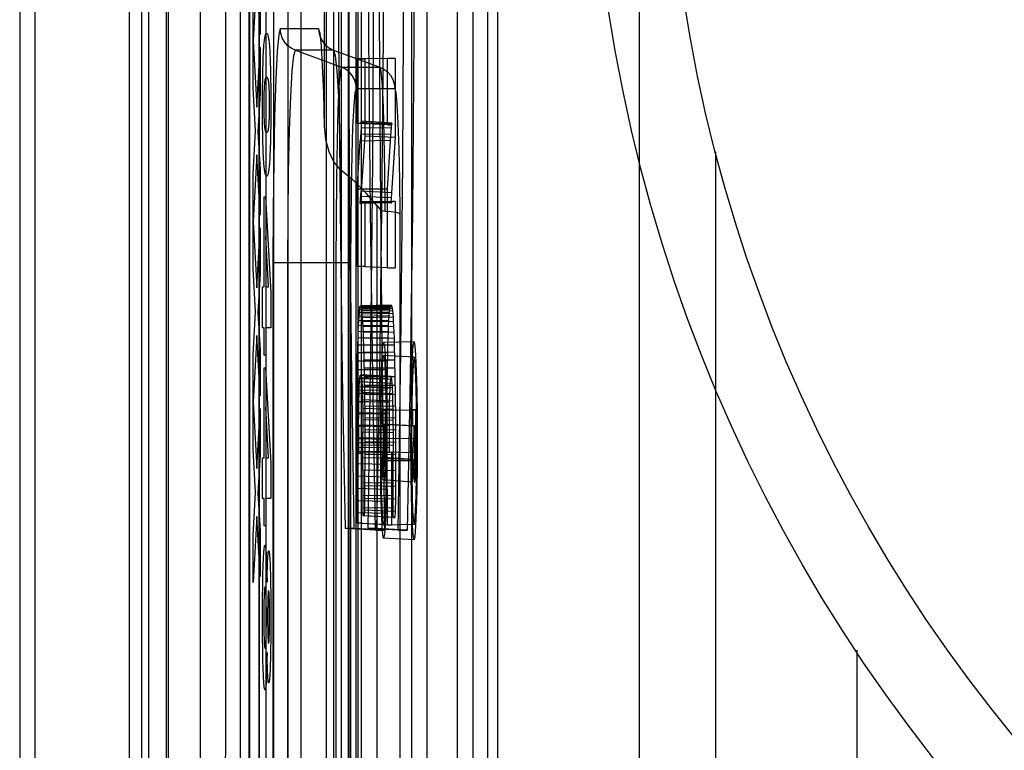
# Model space of a CAD drawing. Header units: millimetres. Extents: x 0 to 770, y -15 to 420.
# Tile 96 of 116: x 493.353 to 494.431, y 263.108 to 263.908. Entities that reach past the tile are written whole.
import ezdxf

# ---------------------------------------------------------------- set-up
doc = ezdxf.new("R2010")
doc.units = ezdxf.units.MM
doc.header["$LTSCALE"] = 32.67
doc.layers.get('0').update_dxf_attribs({"linetype": 'CONTINUOUS'})
doc.layers.add('ROUND', color=7, linetype='CONTINUOUS')

msp = doc.modelspace()

# ---------------------------------------------------------------- linework, layer by layer
at = {"color": 9, "linetype": 'CONTINUOUS'}
for p, q in [((493.352701, 267.738734), (493.352701, 260.626128)), ((493.369368, 267.738734), (493.369368, 260.626128)), ((493.48644, 260.626128), (493.48644, 267.738734)), ((493.515677, 260.640764), (493.515677, 267.724097)), ((493.68829, 267.724097), (493.68829, 260.640764)), ((493.723059, 267.724097), (493.723059, 260.640764)), ((493.727065, 260.640764), (493.727065, 267.724097)), ((493.832069, 260.641785), (493.832069, 267.723077)), ((493.848735, 267.723077), (493.848735, 260.641785)), ((493.604522, 261.648227), (493.604522, 266.716634)), ((493.646168, 266.71835), (493.646168, 261.646512)), ((493.604052, 261.802053), (493.604052, 266.562808)), ((493.493621, 266.561819), (493.493621, 261.803043)), ((493.594281, 261.803043), (493.594281, 266.561819)), ((493.61446, 266.257545), (493.61446, 262.107316)), ((493.630897, 262.107316), (493.630897, 266.257545)), ((493.70451, 266.257545), (493.70451, 262.107316)), ((493.720947, 262.107316), (493.720947, 266.257545)), ((493.712496, 265.926748), (493.712496, 262.438114)), ((494.031163, 262.641603), (494.031163, 265.904432)), ((493.696471, 262.66582), (493.696471, 265.699042)), ((493.712908, 265.699042), (493.712908, 262.66582)), ((493.781937, 262.66582), (493.781937, 265.699042)), ((493.798374, 265.699042), (493.798374, 262.66582)), ((493.55029, 264.182431), (493.550693, 260.640764)), ((493.679968, 263.898433), (493.638046, 263.898433)), ((493.696405, 263.874942), (493.654483, 263.874942)), ((493.654483, 263.874942), (493.704903, 263.856592)), ((493.696405, 263.874942), (493.746825, 263.856592)), ((493.704903, 263.856592), (493.746825, 263.856592)), ((493.72134, 263.833101), (493.763262, 263.833101)), ((494.114455, 263.763845), (494.114455, 262.641603)), ((493.744026, 261.630914), (493.744026, 263.70461)), ((493.769014, 263.69537), (493.769014, 261.629177)), ((493.629999, 263.64227), (493.715346, 263.64227)), ((493.629999, 263.64227), (493.629999, 261.804901)), ((493.646436, 261.804901), (493.646436, 263.64227)), ((493.698909, 263.64227), (493.698909, 261.573885)), ((493.715346, 261.573885), (493.715346, 263.64227)), ((493.784502, 263.555324), (493.751174, 263.554762)), ((493.784502, 263.538657), (493.751175, 263.540424)), ((493.78424, 263.426552), (493.750947, 263.427429)), ((493.751399, 263.435023), (493.786304, 263.434419)), ((493.784502, 263.355324), (493.751174, 263.354762)), ((493.784502, 263.338657), (493.751171, 263.340424))]:
    msp.add_line(p, q, dxfattribs=at)
at = {"color": 6, "linetype": 'CONTINUOUS'}
for p, q in [((493.4731, 260.640764), (493.4731, 267.724097)), ((493.513135, 267.724097), (493.513135, 260.640764)), ((493.864971, 266.247954), (493.864971, 262.116908)), ((493.876171, 262.438114), (493.876171, 265.926748)), ((493.686505, 263.791536), (493.686505, 264.576337)), ((493.755286, 263.866002), (493.721994, 263.86544)), ((493.721994, 263.86544), (493.7305, 263.86544)), ((493.721994, 263.794852), (493.721994, 263.86544)), ((493.763865, 263.866002), (493.7305, 263.86544)), ((493.7305, 263.86544), (493.7305, 263.780885)), ((493.763865, 263.866002), (493.755286, 263.866002)), ((493.755286, 263.793085), (493.755286, 263.866002)), ((493.763865, 263.866002), (493.763865, 263.779552)), ((493.725502, 263.794852), (493.721994, 263.794852)), ((493.755286, 263.793085), (493.721994, 263.794852)), ((493.725935, 263.794999), (493.725501, 263.794852)), ((493.758829, 263.793085), (493.725502, 263.794852)), ((493.726367, 263.795655), (493.725935, 263.794999)), ((493.759264, 263.793232), (493.725935, 263.794999)), ((493.726367, 263.795655), (493.727044, 263.797394)), ((493.759697, 263.79389), (493.726367, 263.795655)), ((493.727044, 263.797394), (493.726412, 263.789453)), ((493.76013, 263.795001), (493.727044, 263.797394)), ((493.755286, 263.793085), (493.758829, 263.793085)), ((493.759264, 263.79336), (493.75883, 263.793121)), ((493.759697, 263.793725), (493.759264, 263.79336)), ((493.76013, 263.795001), (493.759697, 263.793725)), ((493.759726, 263.789928), (493.76013, 263.795001)), ((493.726412, 263.789453), (493.725414, 263.7755)), ((493.759224, 263.783117), (493.72591, 263.782654)), ((493.759726, 263.789928), (493.726412, 263.789453)), ((493.758726, 263.775951), (493.759726, 263.789928)), ((493.721994, 263.722748), (493.725414, 263.7755)), ((493.758726, 263.775951), (493.725414, 263.7755)), ((493.7305, 263.780885), (493.726591, 263.720579)), ((493.763865, 263.779552), (493.7305, 263.780885)), ((493.755286, 263.722875), (493.758726, 263.775951)), ((493.763865, 263.779552), (493.759935, 263.718922)), ((493.755286, 263.722875), (493.721994, 263.722748)), ((493.721994, 263.638193), (493.721994, 263.722748)), ((493.725632, 263.707044), (493.726591, 263.720579)), ((493.759935, 263.718922), (493.726591, 263.720579)), ((493.755286, 263.636426), (493.755286, 263.722875)), ((493.759935, 263.718922), (493.759154, 263.707873)), ((493.759141, 263.707694), (493.725632, 263.707044)), ((493.725632, 263.707044), (493.726546, 263.707488)), ((493.759539, 263.713227), (493.726196, 263.714894)), ((493.726546, 263.707488), (493.727276, 263.708596)), ((493.759872, 263.708049), (493.726546, 263.707488)), ((493.760603, 263.709157), (493.727276, 263.708596)), ((493.727276, 263.708596), (493.727821, 263.708781)), ((493.763865, 263.709342), (493.727821, 263.708781)), ((493.727821, 263.708781), (493.7305, 263.708781)), ((493.7305, 263.708781), (493.7305, 263.638193)), ((493.759154, 263.707873), (493.759872, 263.70796)), ((493.759872, 263.70796), (493.760603, 263.709204)), ((493.760603, 263.709204), (493.761149, 263.709296)), ((493.763865, 263.709342), (493.761149, 263.709342)), ((493.763865, 263.709342), (493.763865, 263.636426)), ((493.7305, 263.638193), (493.721994, 263.638193)), ((493.755286, 263.636426), (493.721994, 263.638193)), ((493.7305, 263.638193), (493.763865, 263.636426)), ((493.755286, 263.636426), (493.763865, 263.636426)), ((493.724217, 263.587224), (493.72391, 263.583369)), ((493.724533, 263.590316), (493.724217, 263.587224)), ((493.757532, 263.58772), (493.724217, 263.587224)), ((493.724854, 263.592761), (493.724533, 263.590316)), ((493.757851, 263.590837), (493.724533, 263.590316)), ((493.724854, 263.592761), (493.725179, 263.594371)), ((493.758175, 263.593301), (493.724854, 263.592761)), ((493.758504, 263.59493), (493.725179, 263.594371)), ((493.725179, 263.594371), (493.725594, 263.594572)), ((493.759755, 263.595175), (493.725594, 263.594572)), ((493.725594, 263.594572), (493.72601, 263.594966)), ((493.759338, 263.595528), (493.72601, 263.594966)), ((493.72601, 263.594966), (493.726425, 263.594615)), ((493.726425, 263.594615), (493.726838, 263.59333)), ((493.76017, 263.593882), (493.726838, 263.59333)), ((493.727164, 263.591596), (493.726838, 263.59333)), ((493.760499, 263.592135), (493.727164, 263.591596)), ((493.727485, 263.589105), (493.727164, 263.591596)), ((493.760822, 263.589623), (493.727485, 263.589105)), ((493.727799, 263.58591), (493.727485, 263.589105)), ((493.757223, 263.583828), (493.757532, 263.58772)), ((493.757532, 263.58772), (493.757851, 263.590837)), ((493.757851, 263.590837), (493.758175, 263.593301)), ((493.758175, 263.593301), (493.758526, 263.595039)), ((493.758526, 263.595039), (493.758921, 263.595181)), ((493.758921, 263.595181), (493.759338, 263.595341)), ((493.759338, 263.595341), (493.759729, 263.595303)), ((493.759729, 263.595303), (493.76017, 263.593882)), ((493.76017, 263.593882), (493.760499, 263.592135)), ((493.760499, 263.592135), (493.760822, 263.589623)), ((493.760822, 263.589623), (493.76114, 263.586403)), ((493.723616, 263.578594), (493.723336, 263.573035)), ((493.72391, 263.583369), (493.723616, 263.578594)), ((493.756926, 263.579005), (493.723616, 263.578594)), ((493.757223, 263.583828), (493.72391, 263.583369)), ((493.76114, 263.586403), (493.727799, 263.58591)), ((493.728106, 263.58198), (493.727799, 263.58591)), ((493.761449, 263.58244), (493.728106, 263.58198)), ((493.728402, 263.577319), (493.728106, 263.58198)), ((493.761747, 263.57774), (493.728402, 263.577319)), ((493.728686, 263.571944), (493.728402, 263.577319)), ((493.756643, 263.573389), (493.756926, 263.579005)), ((493.756926, 263.579005), (493.757223, 263.583828)), ((493.76114, 263.586403), (493.761449, 263.58244)), ((493.761449, 263.58244), (493.761747, 263.57774)), ((493.761747, 263.57774), (493.762033, 263.572318)), ((493.723075, 263.566636), (493.722833, 263.559495)), ((493.723336, 263.573035), (493.723075, 263.566636)), ((493.756379, 263.566923), (493.723075, 263.566636)), ((493.756643, 263.573389), (493.723336, 263.573035)), ((493.762033, 263.572318), (493.728686, 263.571944)), ((493.728955, 263.565878), (493.728686, 263.571944)), ((493.762305, 263.566199), (493.728955, 263.565878)), ((493.729209, 263.559154), (493.728955, 263.565878)), ((493.756135, 263.559713), (493.756379, 263.566923)), ((493.756379, 263.566923), (493.756643, 263.573389)), ((493.762033, 263.572318), (493.762305, 263.566199)), ((493.762305, 263.566199), (493.762561, 263.559416)), ((493.722833, 263.559495), (493.722611, 263.551742)), ((493.756135, 263.559713), (493.722833, 263.559495)), ((493.762561, 263.559416), (493.729209, 263.559154)), ((493.729445, 263.551813), (493.729209, 263.559154)), ((493.755911, 263.551877), (493.756135, 263.559713)), ((493.762561, 263.559416), (493.7628, 263.552011)), ((493.722611, 263.551742), (493.722244, 263.534321)), ((493.755911, 263.551877), (493.722611, 263.551742)), ((493.7628, 263.552011), (493.729445, 263.551813)), ((493.729862, 263.535512), (493.729445, 263.551813)), ((493.763019, 263.544034), (493.729663, 263.543902)), ((493.755714, 263.543324), (493.755911, 263.551877)), ((493.7628, 263.552011), (493.76322, 263.535568)), ((493.722244, 263.534321), (493.721974, 263.515149)), ((493.75554, 263.534281), (493.722244, 263.534321)), ((493.755714, 263.543324), (493.722416, 263.543277)), ((493.76322, 263.535568), (493.729862, 263.535512)), ((493.730194, 263.517338), (493.729862, 263.535512)), ((493.755392, 263.524776), (493.755714, 263.543324)), ((493.76322, 263.535568), (493.763555, 263.517245)), ((493.755392, 263.524776), (493.722098, 263.524903)), ((493.763396, 263.526574), (493.730037, 263.526592)), ((493.755141, 263.502286), (493.755392, 263.524776)), ((493.721974, 263.515149), (493.72175, 263.489756)), ((493.755268, 263.514941), (493.721974, 263.515149)), ((493.724475, 263.506042), (493.724766, 263.511655)), ((493.724766, 263.511655), (493.725166, 263.516148)), ((493.75811, 263.509994), (493.724766, 263.511655)), ((493.725166, 263.516148), (493.725581, 263.518618)), ((493.758503, 263.514417), (493.725166, 263.516148)), ((493.726019, 263.519283), (493.725581, 263.518618)), ((493.758913, 263.516856), (493.725581, 263.518618)), ((493.759347, 263.517514), (493.726019, 263.519283)), ((493.726457, 263.518486), (493.726019, 263.519283)), ((493.75978, 263.516725), (493.726457, 263.518486)), ((493.726457, 263.518486), (493.726872, 263.51598)), ((493.76019, 263.514248), (493.726872, 263.51598)), ((493.726872, 263.51598), (493.727272, 263.511689)), ((493.760586, 263.510013), (493.727272, 263.511689)), ((493.727272, 263.511689), (493.727573, 263.50667)), ((493.763555, 263.517245), (493.730194, 263.517338)), ((493.730436, 263.49778), (493.730194, 263.517338)), ((493.758503, 263.514417), (493.75811, 263.509994)), ((493.758939, 263.517097), (493.758503, 263.514417)), ((493.759347, 263.51735), (493.758939, 263.517097)), ((493.75978, 263.516725), (493.759347, 263.51735)), ((493.76019, 263.514248), (493.75978, 263.516725)), ((493.760586, 263.510013), (493.76019, 263.514248)), ((493.763555, 263.517245), (493.763799, 263.497529)), ((493.755141, 263.502286), (493.721849, 263.502574)), ((493.724219, 263.498905), (493.724475, 263.506042)), ((493.757825, 263.504496), (493.724475, 263.506042)), ((493.760881, 263.505083), (493.727573, 263.50667)), ((493.727573, 263.50667), (493.727842, 263.50006)), ((493.763688, 263.507528), (493.730326, 263.507704)), ((493.754977, 263.476263), (493.755141, 263.502286)), ((493.757825, 263.504496), (493.757575, 263.497511)), ((493.75811, 263.509994), (493.757825, 263.504496)), ((493.760881, 263.505083), (493.760586, 263.510013)), ((493.761144, 263.498605), (493.760881, 263.505083)), ((493.723845, 263.477804), (493.724018, 263.490148)), ((493.724018, 263.490148), (493.724219, 263.498905)), ((493.757378, 263.488957), (493.724018, 263.490148)), ((493.757575, 263.497511), (493.724219, 263.498905)), ((493.761144, 263.498605), (493.727842, 263.50006)), ((493.727842, 263.50006), (493.728066, 263.491917)), ((493.761364, 263.490627), (493.728066, 263.491917)), ((493.728066, 263.491917), (493.728239, 263.482638)), ((493.763799, 263.497529), (493.730436, 263.49778)), ((493.730549, 263.485074), (493.730436, 263.49778)), ((493.757575, 263.497511), (493.757378, 263.488957)), ((493.761364, 263.490627), (493.761144, 263.498605)), ((493.761534, 263.481521), (493.761364, 263.490627)), ((493.763799, 263.497529), (493.763999, 263.471757)), ((493.72175, 263.489756), (493.721648, 263.46303)), ((493.755042, 263.489382), (493.72175, 263.489756)), ((493.761534, 263.481521), (493.728239, 263.482638)), ((493.728239, 263.482638), (493.728395, 263.470105)), ((493.763913, 263.48475), (493.730549, 263.485074)), ((493.730549, 263.485074), (493.730727, 263.445908)), ((493.749368, 263.480487), (493.78266, 263.481048)), ((493.749368, 263.480487), (493.75294, 263.480487)), ((493.749368, 263.465424), (493.749368, 263.480487)), ((493.75294, 263.480487), (493.786304, 263.481048)), ((493.75294, 263.480487), (493.75294, 263.435023)), ((493.757378, 263.488957), (493.757208, 263.476823)), ((493.761688, 263.469166), (493.761534, 263.481521)), ((493.786304, 263.481048), (493.78266, 263.481048)), ((493.78266, 263.481048), (493.78266, 263.463657)), ((493.786304, 263.434419), (493.786304, 263.481048)), ((493.754977, 263.476263), (493.721686, 263.476724)), ((493.723741, 263.464179), (493.723845, 263.477804)), ((493.757208, 263.476823), (493.723845, 263.477804)), ((493.761688, 263.469166), (493.728395, 263.470105)), ((493.728395, 263.470105), (493.728486, 263.456402)), ((493.763999, 263.471757), (493.730635, 263.472157)), ((493.754938, 263.434861), (493.754977, 263.476263)), ((493.757208, 263.476823), (493.757105, 263.463395)), ((493.761778, 263.455644), (493.761688, 263.469166)), ((493.763999, 263.471757), (493.764094, 263.445368)), ((493.75494, 263.462493), (493.721648, 263.46303)), ((493.721651, 263.435527), (493.721649, 263.46303)), ((493.723741, 263.464179), (493.723714, 263.444933)), ((493.757105, 263.463395), (493.723741, 263.464179)), ((493.764058, 263.458607), (493.730693, 263.459082)), ((493.750948, 263.465424), (493.749368, 263.465424)), ((493.78266, 263.463657), (493.749368, 263.465424)), ((493.750948, 263.465424), (493.784763, 263.463657)), ((493.750948, 263.449708), (493.750948, 263.465424)), ((493.751399, 263.465424), (493.75246, 263.465424)), ((493.751399, 263.435023), (493.751399, 263.465424)), ((493.75246, 263.465424), (493.785751, 263.463657)), ((493.75246, 263.465424), (493.75246, 263.435021)), ((493.757105, 263.463395), (493.757091, 263.440077)), ((493.78266, 263.463657), (493.78424, 263.463657)), ((493.78424, 263.463657), (493.78424, 263.449835)), ((493.785751, 263.463657), (493.784763, 263.463657)), ((493.784763, 263.463657), (493.784763, 263.434419)), ((493.785751, 263.434419), (493.785751, 263.463657)), ((493.754928, 263.448676), (493.721636, 263.449281)), ((493.757074, 263.449609), (493.723709, 263.450237)), ((493.728468, 263.414735), (493.728486, 263.456402)), ((493.761778, 263.455644), (493.728486, 263.456402)), ((493.750948, 263.449708), (493.749368, 263.425331)), ((493.750948, 263.449708), (493.78424, 263.449835)), ((493.76176, 263.414243), (493.761778, 263.455644)), ((493.78266, 263.425457), (493.78424, 263.449835)), ((493.757079, 263.444418), (493.723714, 263.444933)), ((493.723714, 263.444933), (493.72378, 263.433653)), ((493.757099, 263.439265), (493.723735, 263.439661)), ((493.761803, 263.441846), (493.728511, 263.442467)), ((493.730727, 263.445908), (493.730725, 263.414837)), ((493.764091, 263.445368), (493.730727, 263.445908)), ((493.757091, 263.440077), (493.757137, 263.434214)), ((493.764094, 263.445368), (493.764094, 263.414992)), ((493.721828, 263.394698), (493.72165, 263.435527)), ((493.754942, 263.434861), (493.721651, 263.435527)), ((493.759737, 263.434214), (493.72378, 263.433653)), ((493.72378, 263.433653), (493.726373, 263.433653)), ((493.726373, 263.433653), (493.726373, 263.35666)), ((493.761791, 263.428029), (493.728499, 263.428574)), ((493.764104, 263.431553), (493.73074, 263.432154)), ((493.749368, 263.404636), (493.750937, 263.428833)), ((493.749368, 263.425331), (493.78266, 263.425457)), ((493.749368, 263.404636), (493.749368, 263.425331)), ((493.78424, 263.426552), (493.750937, 263.428833)), ((493.750937, 263.428833), (493.750947, 263.427429)), ((493.755036, 263.407395), (493.754938, 263.434861)), ((493.759737, 263.434214), (493.757137, 263.434214)), ((493.759737, 263.434214), (493.759737, 263.354893)), ((493.78424, 263.426552), (493.78266, 263.402174)), ((493.78266, 263.425457), (493.78266, 263.402174)), ((493.754976, 263.421084), (493.721685, 263.421813)), ((493.728468, 263.414735), (493.728291, 263.373514)), ((493.76176, 263.414243), (493.728468, 263.414735)), ((493.730543, 263.370925), (493.730725, 263.414837)), ((493.76409, 263.414168), (493.730725, 263.414837)), ((493.764094, 263.414992), (493.763981, 263.383157)), ((493.755036, 263.407395), (493.721744, 263.40819)), ((493.749368, 263.404636), (493.78266, 263.402174)), ((493.75523, 263.380459), (493.755036, 263.407395)), ((493.761583, 263.373169), (493.76176, 263.414243)), ((493.75512, 263.393836), (493.721828, 263.394698)), ((493.721828, 263.394698), (493.722207, 263.35666)), ((493.761709, 263.400517), (493.728417, 263.40096)), ((493.764042, 263.396841), (493.730678, 263.397577)), ((493.761641, 263.386865), (493.728349, 263.387298)), ((493.763981, 263.383157), (493.730617, 263.383947)), ((493.763981, 263.383157), (493.763904, 263.369559)), ((493.75523, 263.380459), (493.721937, 263.381379)), ((493.728291, 263.373514), (493.728204, 263.364833)), ((493.761583, 263.373169), (493.728291, 263.373514)), ((493.75551, 263.354893), (493.75523, 263.380459)), ((493.761482, 263.363066), (493.761583, 263.373169)), ((493.755357, 263.367247), (493.722064, 263.368235)), ((493.730183, 263.364833), (493.728204, 263.364833)), ((493.761482, 263.363066), (493.728204, 263.364833)), ((493.730183, 263.364833), (493.730543, 263.370925)), ((493.76352, 263.363066), (493.730183, 263.364833)), ((493.763904, 263.369559), (493.730543, 263.370925)), ((493.761482, 263.363066), (493.76352, 263.363066)), ((493.763904, 263.369559), (493.76352, 263.363066)), ((493.718882, 263.350865), (493.709094, 263.350865)), ((493.742403, 263.349097), (493.709109, 263.350864)), ((493.752272, 263.349097), (493.718882, 263.350865)), ((493.726373, 263.35666), (493.722207, 263.35666)), ((493.75551, 263.354893), (493.722207, 263.35666)), ((493.726373, 263.35666), (493.759737, 263.354893)), ((493.767085, 263.349097), (493.733813, 263.350865)), ((493.743608, 263.350865), (493.73382, 263.350865)), ((493.776955, 263.349097), (493.743608, 263.350865)), ((493.751174, 263.354776), (493.750873, 263.355274)), ((493.75551, 263.354893), (493.759737, 263.354893)), ((493.742403, 263.349097), (493.752272, 263.349097)), ((493.767085, 263.349097), (493.776955, 263.349097))]:
    msp.add_line(p, q, dxfattribs=at)
at = {"color": 7, "linetype": 'CONTINUOUS', "true_color": 0x2a4972}
for p, q in [((493.612278, 263.958243), (493.60824, 263.88567)), ((493.616093, 263.892193), (493.612278, 263.958243)), ((493.60824, 263.88567), (493.60824, 263.937368)), ((493.616093, 263.94188), (493.616093, 263.892193)), ((493.60824, 263.885235), (493.612338, 263.812608)), ((493.60824, 263.833755), (493.60824, 263.885235)), ((493.612338, 263.812608), (493.616093, 263.87844)), ((493.616093, 263.87844), (493.616093, 263.828264)), ((493.619269, 263.864767), (493.619439, 263.869174)), ((493.619439, 263.869174), (493.619557, 263.871855)), ((493.626736, 263.86976), (493.626916, 263.865486)), ((493.618969, 263.854626), (493.619111, 263.859912)), ((493.619111, 263.859912), (493.619269, 263.864767)), ((493.626916, 263.865486), (493.627083, 263.860642)), ((493.627083, 263.860642), (493.627233, 263.855272)), ((493.618741, 263.842812), (493.618844, 263.848924)), ((493.618844, 263.848924), (493.618969, 263.854626)), ((493.627233, 263.855272), (493.627363, 263.849419)), ((493.627363, 263.849419), (493.627463, 263.843526)), ((493.618639, 263.834148), (493.618741, 263.842812)), ((493.627463, 263.843526), (493.627565, 263.834741)), ((493.610956, 263.786514), (493.60824, 263.833755)), ((493.616093, 263.828264), (493.613569, 263.785645)), ((493.618573, 263.82361), (493.618639, 263.834148)), ((493.620043, 263.824641), (493.620004, 263.821572)), ((493.626034, 263.830145), (493.625972, 263.831914)), ((493.626084, 263.82838), (493.626034, 263.830145)), ((493.626127, 263.826442), (493.626084, 263.82838)), ((493.626179, 263.823275), (493.626127, 263.826442)), ((493.627565, 263.834741), (493.627611, 263.828452)), ((493.627611, 263.828452), (493.627646, 263.815174)), ((493.618559, 263.812793), (493.618573, 263.82361)), ((493.619981, 263.81841), (493.619974, 263.815174)), ((493.619974, 263.815174), (493.619982, 263.811949)), ((493.620004, 263.821572), (493.619981, 263.81841)), ((493.626221, 263.811655), (493.626232, 263.815174)), ((493.626232, 263.815174), (493.626223, 263.818718)), ((493.627646, 263.815174), (493.62761, 263.801914)), ((493.618599, 263.800981), (493.618559, 263.812793)), ((493.619982, 263.811949), (493.620005, 263.808801)), ((493.620005, 263.808801), (493.62004, 263.805988)), ((493.62004, 263.805988), (493.620085, 263.803536)), ((493.620085, 263.803536), (493.620139, 263.801294)), ((493.626059, 263.801176), (493.626104, 263.803012)), ((493.626104, 263.803012), (493.626144, 263.805007)), ((493.626144, 263.805007), (493.626191, 263.808234)), ((493.626191, 263.808234), (493.626221, 263.811655)), ((493.620139, 263.801294), (493.620204, 263.799234)), ((493.625561, 263.792214), (493.625601, 263.792627)), ((493.625601, 263.792627), (493.625641, 263.793063)), ((493.625641, 263.793063), (493.625681, 263.793524)), ((493.625681, 263.793524), (493.62572, 263.794015)), ((493.62572, 263.794015), (493.625759, 263.794539)), ((493.625759, 263.794539), (493.625797, 263.795098)), ((493.625797, 263.795098), (493.625834, 263.795698)), ((493.625834, 263.795698), (493.625871, 263.79634)), ((493.625871, 263.79634), (493.625906, 263.79703)), ((493.625906, 263.79703), (493.62594, 263.79777)), ((493.62594, 263.79777), (493.625973, 263.798563)), ((493.625973, 263.798563), (493.62602, 263.799862)), ((493.62602, 263.799862), (493.626059, 263.801176)), ((493.627534, 263.792636), (493.627416, 263.78403)), ((493.62761, 263.801914), (493.627534, 263.792636)), ((493.60824, 263.739383), (493.610956, 263.786514)), ((493.613569, 263.785645), (493.616093, 263.743895)), ((493.618785, 263.784047), (493.618697, 263.790129)), ((493.61889, 263.778576), (493.618785, 263.784047)), ((493.627416, 263.78403), (493.627309, 263.778517)), ((493.619014, 263.773477), (493.61889, 263.778576)), ((493.619153, 263.768774), (493.619014, 263.773477)), ((493.627184, 263.773381), (493.627043, 263.768645)), ((493.627309, 263.778517), (493.627184, 263.773381)), ((493.612278, 263.760258), (493.60824, 263.687685)), ((493.616093, 263.694208), (493.612278, 263.760258)), ((493.619305, 263.76449), (493.619153, 263.768774)), ((493.619413, 263.761879), (493.619305, 263.76449)), ((493.61957, 263.758572), (493.619413, 263.761879)), ((493.627043, 263.768645), (493.626889, 263.764332)), ((493.60824, 263.687685), (493.60824, 263.739383)), ((493.616093, 263.743895), (493.616093, 263.694208)), ((493.620502, 263.714195), (493.621995, 263.714195)), ((493.620502, 263.615619), (493.620502, 263.714195)), ((493.621995, 263.714195), (493.627646, 263.609705)), ((493.60824, 263.68725), (493.612338, 263.614623)), ((493.60824, 263.635769), (493.60824, 263.68725)), ((493.612338, 263.614623), (493.616093, 263.680455)), ((493.616093, 263.680455), (493.616093, 263.630279)), ((493.625042, 263.615619), (493.622, 263.670945)), ((493.622, 263.670945), (493.622, 263.615619)), ((493.610956, 263.588529), (493.60824, 263.635769)), ((493.616093, 263.630279), (493.613569, 263.587659)), ((493.61871, 263.615619), (493.620502, 263.615619)), ((493.61871, 263.57089), (493.61871, 263.615619)), ((493.622, 263.615619), (493.625042, 263.615619)), ((493.627646, 263.609705), (493.627646, 263.57089)), ((493.60824, 263.541397), (493.610956, 263.588529)), ((493.613569, 263.587659), (493.616093, 263.545909)), ((493.620502, 263.57089), (493.61871, 263.57089)), ((493.620502, 263.541009), (493.620502, 263.57089)), ((493.627646, 263.57089), (493.622, 263.57089)), ((493.622, 263.57089), (493.622, 263.541009)), ((493.612278, 263.562272), (493.60824, 263.489699)), ((493.616093, 263.496223), (493.612278, 263.562272)), ((493.616093, 263.545909), (493.616093, 263.496223)), ((493.60824, 263.489699), (493.60824, 263.541397)), ((493.622, 263.541009), (493.620502, 263.541009)), ((493.620502, 263.527086), (493.621995, 263.527086)), ((493.620502, 263.42851), (493.620502, 263.527086)), ((493.621995, 263.527086), (493.627646, 263.422595)), ((493.60824, 263.489264), (493.612338, 263.416637)), ((493.60824, 263.437784), (493.60824, 263.489264)), ((493.612338, 263.416637), (493.616093, 263.482469)), ((493.616093, 263.482469), (493.616093, 263.432293)), ((493.625042, 263.42851), (493.622, 263.483835)), ((493.622, 263.483835), (493.622, 263.42851)), ((493.610956, 263.390543), (493.60824, 263.437784)), ((493.616093, 263.432293), (493.613569, 263.389674)), ((493.61871, 263.42851), (493.620502, 263.42851)), ((493.61871, 263.383781), (493.61871, 263.42851)), ((493.622, 263.42851), (493.625042, 263.42851)), ((493.627646, 263.422595), (493.627646, 263.383781)), ((493.60824, 263.343412), (493.610956, 263.390543)), ((493.613569, 263.389674), (493.616093, 263.347924)), ((493.620502, 263.383781), (493.61871, 263.383781)), ((493.620502, 263.3539), (493.620502, 263.383781)), ((493.627646, 263.383781), (493.622, 263.383781)), ((493.622, 263.383781), (493.622, 263.3539)), ((493.612278, 263.364287), (493.60824, 263.291714)), ((493.616093, 263.298237), (493.612278, 263.364287)), ((493.622, 263.3539), (493.620502, 263.3539)), ((493.60824, 263.291714), (493.60824, 263.343412)), ((493.616093, 263.347924), (493.616093, 263.298237)), ((493.62234, 263.32624), (493.622438, 263.32497)), ((493.622438, 263.32497), (493.622534, 263.323585)), ((493.622534, 263.323585), (493.622618, 263.322235)), ((493.622618, 263.322235), (493.622691, 263.320921)), ((493.622691, 263.320921), (493.622762, 263.319496)), ((493.622762, 263.319496), (493.622866, 263.317163)), ((493.624148, 263.315742), (493.624234, 263.317524)), ((493.61907, 263.302336), (493.619254, 263.308844)), ((493.619254, 263.308844), (493.619386, 263.312769)), ((493.619386, 263.312769), (493.619528, 263.316368)), ((493.622866, 263.317163), (493.622965, 263.314614)), ((493.622965, 263.314614), (493.623091, 263.31091)), ((493.623091, 263.31091), (493.623235, 263.305853)), ((493.623733, 263.303341), (493.623834, 263.307105)), ((493.623834, 263.307105), (493.623945, 263.310602)), ((493.623945, 263.310602), (493.624064, 263.313798)), ((493.624064, 263.313798), (493.624148, 263.315742)), ((493.626651, 263.315892), (493.626796, 263.312877)), ((493.626796, 263.312877), (493.626933, 263.309506)), ((493.626933, 263.309506), (493.62705, 263.306105)), ((493.618911, 263.29517), (493.61907, 263.302336)), ((493.623235, 263.305853), (493.623362, 263.300405)), ((493.623512, 263.29229), (493.623613, 263.297975)), ((493.623613, 263.297975), (493.623733, 263.303341)), ((493.62705, 263.306105), (493.627196, 263.300999)), ((493.627196, 263.300999), (493.627322, 263.295363)), ((493.618654, 263.276526), (493.618782, 263.28753)), ((493.618782, 263.28753), (493.618911, 263.29517)), ((493.627322, 263.295363), (493.627427, 263.289221)), ((493.627427, 263.289221), (493.627535, 263.280231)), ((493.618578, 263.264686), (493.618654, 263.276526)), ((493.620224, 263.274684), (493.620166, 263.27279)), ((493.620287, 263.276436), (493.620224, 263.274684)), ((493.622353, 263.278736), (493.622246, 263.280655)), ((493.622412, 263.2775), (493.622353, 263.278736)), ((493.622469, 263.276115), (493.622412, 263.2775)), ((493.622523, 263.274593), (493.622469, 263.276115)), ((493.622572, 263.272941), (493.622523, 263.274593)), ((493.624434, 263.274978), (493.624381, 263.273418)), ((493.625939, 263.27644), (493.625874, 263.277792)), ((493.626, 263.274916), (493.625939, 263.27644)), ((493.626054, 263.27332), (493.626, 263.274916)), ((493.627535, 263.280231), (493.627592, 263.273003)), ((493.618554, 263.249246), (493.618578, 263.264686)), ((493.620023, 263.266306), (493.619972, 263.262469)), ((493.620087, 263.269693), (493.620023, 263.266306)), ((493.620166, 263.27279), (493.620087, 263.269693)), ((493.622638, 263.270242), (493.622572, 263.272941)), ((493.622693, 263.267269), (493.622638, 263.270242)), ((493.622735, 263.264016), (493.622693, 263.267269)), ((493.62277, 263.259444), (493.622735, 263.264016)), ((493.62422, 263.265904), (493.624183, 263.262532)), ((493.62427, 263.268927), (493.62422, 263.265904)), ((493.624333, 263.271715), (493.62427, 263.268927)), ((493.624381, 263.273418), (493.624333, 263.271715)), ((493.626103, 263.271582), (493.626054, 263.27332)), ((493.626168, 263.268741), (493.626103, 263.271582)), ((493.626219, 263.265659), (493.626168, 263.268741)), ((493.626255, 263.262539), (493.626219, 263.265659)), ((493.627592, 263.273003), (493.627645, 263.257499)), ((493.619939, 263.258423), (493.619924, 263.25286)), ((493.619924, 263.25286), (493.619939, 263.247473)), ((493.619972, 263.262469), (493.619939, 263.258423)), ((493.622783, 263.254725), (493.62277, 263.259444)), ((493.622772, 263.248928), (493.622783, 263.254725)), ((493.624155, 263.257825), (493.62415, 263.252992)), ((493.62415, 263.252992), (493.624166, 263.248145)), ((493.624183, 263.262532), (493.624155, 263.257825)), ((493.626278, 263.25929), (493.626255, 263.262539)), ((493.626292, 263.253722), (493.626278, 263.25929)), ((493.626281, 263.248966), (493.626292, 263.253722)), ((493.627645, 263.257499), (493.627621, 263.241216)), ((493.618601, 263.23528), (493.618554, 263.249246)), ((493.619939, 263.247473), (493.61997, 263.243554)), ((493.61997, 263.243554), (493.620019, 263.239829)), ((493.622704, 263.241236), (493.622741, 263.244447)), ((493.622741, 263.244447), (493.622772, 263.248928)), ((493.624207, 263.243482), (493.624254, 263.240291)), ((493.626205, 263.241124), (493.626247, 263.244358)), ((493.626247, 263.244358), (493.626281, 263.248966)), ((493.618637, 263.230163), (493.618601, 263.23528)), ((493.620019, 263.239829), (493.620088, 263.236226)), ((493.620088, 263.236226), (493.620142, 263.23401)), ((493.620142, 263.23401), (493.620203, 263.231956)), ((493.620203, 263.231956), (493.620269, 263.230074)), ((493.622461, 263.230913), (493.622515, 263.232556)), ((493.622515, 263.232556), (493.622589, 263.23523)), ((493.622589, 263.23523), (493.622653, 263.238141)), ((493.622653, 263.238141), (493.622704, 263.241236)), ((493.624254, 263.240291), (493.624313, 263.237374)), ((493.624313, 263.237374), (493.62436, 263.235578)), ((493.62436, 263.235578), (493.624411, 263.233919)), ((493.624411, 263.233919), (493.624469, 263.232355)), ((493.624469, 263.232355), (493.624533, 263.230911)), ((493.626005, 263.233083), (493.626058, 263.234647)), ((493.626058, 263.234647), (493.626106, 263.236349)), ((493.626106, 263.236349), (493.62615, 263.238177)), ((493.62615, 263.238177), (493.626205, 263.241124)), ((493.627621, 263.241216), (493.627535, 263.228375)), ((493.618745, 263.220247), (493.618637, 263.230163)), ((493.620269, 263.230074), (493.620346, 263.228236)), ((493.620461, 263.226024), (493.620516, 263.225145)), ((493.620516, 263.225145), (493.620572, 263.224346)), ((493.62233, 263.227693), (493.622403, 263.229386)), ((493.622403, 263.229386), (493.622461, 263.230913)), ((493.627535, 263.228375), (493.627426, 263.219419)), ((493.618877, 263.212063), (493.618745, 263.220247)), ((493.619035, 263.204883), (493.618877, 263.212063)), ((493.623512, 263.215093), (493.623394, 263.208171)), ((493.623621, 263.20924), (493.623512, 263.215093)), ((493.627321, 263.213281), (493.627195, 263.207618)), ((493.627426, 263.219419), (493.627321, 263.213281)), ((493.619201, 263.19902), (493.619035, 263.204883)), ((493.619323, 263.195439), (493.619201, 263.19902)), ((493.623251, 263.201655), (493.623129, 263.1971)), ((493.623394, 263.208171), (493.623251, 263.201655)), ((493.623752, 263.203787), (493.623621, 263.20924)), ((493.623863, 263.200008), (493.623752, 263.203787)), ((493.623983, 263.196534), (493.623863, 263.200008)), ((493.626933, 263.199028), (493.626797, 263.19562)), ((493.62705, 263.202465), (493.626933, 263.199028)), ((493.627195, 263.207618), (493.62705, 263.202465)), ((493.619483, 263.191391), (493.619323, 263.195439)), ((493.619653, 263.187762), (493.619483, 263.191391)), ((493.622901, 263.190276), (493.622801, 263.187854)), ((493.622995, 263.19288), (493.622901, 263.190276)), ((493.623129, 263.1971), (493.622995, 263.19288)), ((493.624068, 263.194404), (493.623983, 263.196534)), ((493.624157, 263.192434), (493.624068, 263.194404)), ((493.624249, 263.190634), (493.624157, 263.192434)), ((493.624346, 263.188988), (493.624249, 263.190634)), ((493.622801, 263.187854), (493.622698, 263.18563))]:
    msp.add_line(p, q, dxfattribs=at)
at = {"color": 6, "linetype": 'CONTINUOUS'}
for points in [[(493.709096, 265.015203), (493.705877, 264.846736), (493.703412, 264.666043), (493.701743, 264.476443), (493.700902, 264.281444), (493.700902, 264.084632), (493.701743, 263.889631), (493.703412, 263.70003), (493.705877, 263.519334), (493.709096, 263.350865)], [(493.718884, 263.350865), (493.715956, 263.546949), (493.71383, 263.753218), (493.712541, 263.966391), (493.712109, 264.183045), (493.71254, 264.399699), (493.713829, 264.612876), (493.715954, 264.819152), (493.718881, 265.015203)], [(493.73382, 265.015203), (493.736739, 264.819087), (493.738859, 264.612802), (493.740144, 264.399653), (493.740574, 264.183045), (493.740143, 263.966438), (493.738857, 263.753293), (493.736738, 263.547013), (493.733817, 263.350865)], [(493.742403, 263.349097), (493.739174, 263.517715), (493.736701, 263.698653), (493.735027, 263.888542), (493.734183, 264.083858), (493.734182, 264.280995), (493.735027, 264.476312), (493.736701, 264.666203), (493.739174, 264.847144), (493.742403, 265.015764)], [(493.743606, 263.350865), (493.746825, 263.519331), (493.74929, 263.700024), (493.750958, 263.889624), (493.7518, 264.084624), (493.7518, 264.281435), (493.750958, 264.476436), (493.74929, 264.666038), (493.746825, 264.846733), (493.743606, 265.015203)], [(493.752272, 265.015764), (493.749332, 264.819497), (493.747198, 264.612944), (493.745903, 264.399439), (493.745469, 264.182431), (493.745903, 263.965422), (493.747198, 263.751918), (493.749332, 263.545364), (493.752272, 263.349097)], [(493.767085, 263.349097), (493.770017, 263.54543), (493.772146, 263.751993), (493.773437, 263.96547), (493.773869, 264.182431), (493.773437, 264.399392), (493.772146, 264.612868), (493.770017, 264.819432), (493.767085, 265.015764)], [(493.776955, 265.015764), (493.780183, 264.847147), (493.782657, 264.666209), (493.78433, 264.476319), (493.785175, 264.281003), (493.785175, 264.083866), (493.784331, 263.888549), (493.782657, 263.698658), (493.780183, 263.517718), (493.776955, 263.349097)], [(493.615298, 262.770668), (493.615311, 263.272769), (493.61535, 263.553124), (493.615406, 263.855056), (493.61547, 264.180261), (493.615531, 264.53068)], [(493.703635, 263.744342), (493.696715, 263.752668), (493.691467, 263.763695), (493.687895, 263.776747), (493.686505, 263.791535)], [(493.74408, 263.704653), (493.732319, 263.7181), (493.718789, 263.731358), (493.703699, 263.744419)], [(493.744026, 263.70461), (493.746676, 263.701708), (493.749559, 263.699574), (493.752598, 263.698674)], [(493.752598, 263.698674), (493.759397, 263.698192), (493.764714, 263.697436), (493.768033, 263.696467), (493.769014, 263.69537)], [(493.751171, 263.340424), (493.750308, 263.343992), (493.749494, 263.35465), (493.748799, 263.371627), (493.748262, 263.393739), (493.747922, 263.419792), (493.747807, 263.447593), (493.747923, 263.475395), (493.748263, 263.501447), (493.748799, 263.523559), (493.749497, 263.540537), (493.750311, 263.551194), (493.751174, 263.554762)], [(493.751173, 263.554762), (493.752033, 263.551194), (493.752846, 263.540536), (493.753548, 263.523557), (493.754079, 263.501444), (493.754419, 263.475392), (493.75454, 263.447592), (493.754418, 263.419793), (493.754077, 263.393741), (493.753548, 263.371628), (493.752843, 263.354651), (493.752029, 263.343993), (493.751171, 263.340424)], [(493.784043, 263.339677), (493.783142, 263.347792), (493.782344, 263.363253), (493.781712, 263.385072), (493.78129, 263.41156), (493.781105, 263.440581), (493.781179, 263.469999), (493.781499, 263.497694), (493.782034, 263.521598), (493.782753, 263.539831), (493.783597, 263.551328), (493.784502, 263.555324)], [(493.784502, 263.555324), (493.785384, 263.551613), (493.786206, 263.540747), (493.786909, 263.523541), (493.787446, 263.501293), (493.787786, 263.475291), (493.787904, 263.447416), (493.787793, 263.419535), (493.787459, 263.393434), (493.786924, 263.370912), (493.786217, 263.353422), (493.785388, 263.342394), (493.784502, 263.338657)], [(493.750873, 263.355274), (493.750094, 263.361452), (493.749394, 263.374096), (493.748831, 263.392416), (493.748447, 263.414929), (493.748269, 263.439906), (493.748313, 263.465436), (493.748576, 263.489595), (493.749032, 263.510588), (493.749652, 263.526701), (493.750385, 263.536892), (493.751174, 263.540405)], [(493.751174, 263.540405), (493.751993, 263.536614), (493.752745, 263.525707), (493.753371, 263.508601), (493.753818, 263.486499), (493.754057, 263.461088), (493.754059, 263.434564), (493.753825, 263.409132), (493.75338, 263.386926), (493.752753, 263.369638), (493.751997, 263.358613), (493.751174, 263.354776)], [(493.784502, 263.538657), (493.783688, 263.534917), (493.782943, 263.524065), (493.782328, 263.507116), (493.781887, 263.485354), (493.781653, 263.460363), (493.78165, 263.434349), (493.781877, 263.409317), (493.782315, 263.387344), (493.782933, 263.370119), (493.783684, 263.359095), (493.784502, 263.355324)], [(493.784502, 263.355324), (493.785316, 263.359063), (493.78606, 263.369915), (493.786675, 263.386864), (493.787117, 263.408626), (493.78735, 263.433617), (493.787353, 263.459632), (493.787126, 263.484663), (493.786688, 263.506637), (493.78607, 263.523861), (493.785319, 263.534886), (493.784502, 263.538657)], [(493.75294, 263.435023), (493.752887, 263.425395), (493.752742, 263.416623), (493.75253, 263.409499), (493.752265, 263.404731), (493.751957, 263.402865), (493.751628, 263.40425), (493.751326, 263.409031), (493.751091, 263.416962), (493.750947, 263.427429)], [(493.751399, 263.435023), (493.751435, 263.42857), (493.75154, 263.423479), (493.751709, 263.420002), (493.751929, 263.418679), (493.75215, 263.420003), (493.752318, 263.423483), (493.752424, 263.428576), (493.75246, 263.435021)], [(493.78424, 263.426552), (493.784382, 263.416037), (493.784636, 263.407412), (493.784986, 263.402171), (493.785382, 263.401325), (493.785745, 263.405098), (493.786037, 263.412819), (493.786234, 263.423142), (493.786304, 263.434419)], [(493.784763, 263.434419), (493.784816, 263.427091), (493.784956, 263.422061), (493.78516, 263.419465), (493.785393, 263.419729), (493.785588, 263.422759), (493.785709, 263.427793), (493.785751, 263.434419)], [(493.784502, 263.338657), (493.784349, 263.33877), (493.784197, 263.33911), (493.784043, 263.339677)]]:
    msp.add_lwpolyline(points, dxfattribs=at)
at = {"color": 9, "linetype": 'CONTINUOUS'}
for points in [[(493.62264, 260.935751), (493.622327, 262.031789), (493.622465, 263.157276), (493.622561, 264.31251)], [(493.660448, 264.312511), (493.660425, 263.758156), (493.660378, 263.379901), (493.660327, 263.04251), (493.660278, 262.741547), (493.660237, 262.472512), (493.66021, 262.011936)], [(493.578149, 261.610133), (493.578087, 262.208422), (493.578111, 262.543463), (493.578154, 262.905819), (493.578213, 263.298012), (493.578277, 264.182417)], [(493.638046, 263.898433), (493.636292, 263.892267), (493.634601, 263.873741), (493.633064, 263.843438), (493.631774, 263.802755), (493.630803, 263.75382), (493.630201, 263.699316), (493.629999, 263.64227)], [(493.654483, 263.874942), (493.649937, 263.877142), (493.645925, 263.880212), (493.642612, 263.884026), (493.640099, 263.888508), (493.638573, 263.893325), (493.638046, 263.898433)], [(493.679968, 263.898433), (493.680479, 263.893406), (493.681989, 263.888584), (493.684437, 263.884165), (493.687787, 263.880268), (493.691788, 263.877185), (493.696405, 263.874942)], [(493.686505, 263.791535), (493.685499, 263.828206), (493.684299, 263.857914), (493.682948, 263.879972), (493.68149, 263.893704), (493.679968, 263.898433)], [(493.646436, 263.64227), (493.646567, 263.692588), (493.647119, 263.741884), (493.648157, 263.787019), (493.649457, 263.824723), (493.650931, 263.852451), (493.652673, 263.869328), (493.654483, 263.874942)], [(493.696405, 263.874942), (493.698227, 263.869089), (493.700024, 263.851971), (493.701598, 263.824379), (493.702767, 263.787749), (493.703635, 263.744342)], [(493.704903, 263.856592), (493.703565, 263.851226), (493.702285, 263.835388), (493.701159, 263.809689), (493.700194, 263.775354), (493.699439, 263.734318), (493.699019, 263.689129), (493.698909, 263.64227)], [(493.72134, 263.833101), (493.720829, 263.838128), (493.719319, 263.84295), (493.716871, 263.847369), (493.713521, 263.851266), (493.709519, 263.854349), (493.704903, 263.856592)], [(493.746825, 263.856592), (493.751371, 263.854392), (493.755383, 263.851322), (493.758696, 263.847508), (493.761209, 263.843026), (493.762735, 263.838209), (493.763262, 263.833101)], [(493.746825, 263.856592), (493.748155, 263.851584), (493.749401, 263.836643), (493.750487, 263.81257), (493.751459, 263.780503), (493.752199, 263.742023), (493.752647, 263.69871)], [(493.715346, 263.64227), (493.71549, 263.683934), (493.715923, 263.724049), (493.716633, 263.76041), (493.717583, 263.790973), (493.718727, 263.814018), (493.720002, 263.82829), (493.72134, 263.833101)], [(493.763262, 263.833101), (493.764523, 263.828797), (493.765737, 263.816021), (493.76685, 263.795049), (493.767796, 263.766741), (493.768526, 263.732979), (493.769014, 263.69537)]]:
    msp.add_lwpolyline(points, dxfattribs=at)
at = {"color": 7, "linetype": 'CONTINUOUS', "true_color": 0x2a4972}
for points in [[(493.619557, 263.871855), (493.619637, 263.873495), (493.619719, 263.875026), (493.619803, 263.876455), (493.619889, 263.877786), (493.619976, 263.879028), (493.620065, 263.880186), (493.620154, 263.881266), (493.620284, 263.882694), (493.620414, 263.883985), (493.620546, 263.885151), (493.620679, 263.886203), (493.620813, 263.887151), (493.620947, 263.888007), (493.621143, 263.889109), (493.62134, 263.890051), (493.621538, 263.890849), (493.621736, 263.891515), (493.621935, 263.892063), (493.622124, 263.892487), (493.622313, 263.892823), (493.622502, 263.893079), (493.622707, 263.893273), (493.622913, 263.893385), (493.623118, 263.893418), (493.62332, 263.893378), (493.623522, 263.893257), (493.623724, 263.893049), (493.623912, 263.89277), (493.624099, 263.892402), (493.624286, 263.89194), (493.624486, 263.891334), (493.624685, 263.890601), (493.624884, 263.889727), (493.625082, 263.888699), (493.625279, 263.887504), (493.625417, 263.886551), (493.625555, 263.8855), (493.625691, 263.884339), (493.625827, 263.88306), (493.625962, 263.881654), (493.626095, 263.880111), (493.626206, 263.87869), (493.626316, 263.877157), (493.626425, 263.875504), (493.626531, 263.873726), (493.626635, 263.871813), (493.626736, 263.86976)], [(493.620946, 263.840804), (493.620863, 263.840173), (493.620781, 263.839495), (493.6207, 263.838752), (493.620619, 263.83793), (493.620538, 263.837012), (493.620459, 263.835982), (493.620414, 263.835325), (493.620369, 263.834617), (493.620326, 263.833853), (493.620283, 263.833024), (493.620242, 263.832124), (493.620204, 263.831146), (493.620167, 263.830083), (493.620131, 263.828852), (493.620098, 263.827528), (493.620043, 263.824641)], [(493.6231, 263.845116), (493.622919, 263.845094), (493.622739, 263.845035), (493.622558, 263.84495), (493.622377, 263.84485), (493.622302, 263.844805), (493.622226, 263.844757), (493.62215, 263.844703), (493.622074, 263.844641), (493.621998, 263.844566), (493.621922, 263.844478), (493.621846, 263.844372), (493.62177, 263.844247), (493.621694, 263.8441), (493.621619, 263.843927), (493.621543, 263.843727), (493.621468, 263.843497), (493.621393, 263.843233), (493.621318, 263.842933), (493.621243, 263.842595), (493.621168, 263.842216), (493.621094, 263.841793), (493.62102, 263.841323), (493.620946, 263.840804)], [(493.625972, 263.831914), (493.625939, 263.832711), (493.625905, 263.833454), (493.62587, 263.834147), (493.625833, 263.834795), (493.625796, 263.8354), (493.625759, 263.835967), (493.625707, 263.836688), (493.625654, 263.837349), (493.6256, 263.837953), (493.625546, 263.838507), (493.625492, 263.839015), (493.625437, 263.839482), (493.625382, 263.839912), (493.625326, 263.840311), (493.625229, 263.840945), (493.625131, 263.841503), (493.625033, 263.841994), (493.624934, 263.842422), (493.624836, 263.842796), (493.624737, 263.843121), (493.624637, 263.843405), (493.624538, 263.843654), (493.624439, 263.843875), (493.624248, 263.84424), (493.624056, 263.844533), (493.623865, 263.844759), (493.623674, 263.844924), (493.623482, 263.845035), (493.623291, 263.845097), (493.6231, 263.845116)], [(493.626223, 263.818718), (493.626215, 263.819882), (493.626179, 263.823275)], [(493.618697, 263.790129), (493.618615, 263.798655), (493.618599, 263.800981)], [(493.620204, 263.799234), (493.620241, 263.798278), (493.620279, 263.79739), (493.620319, 263.796567), (493.620361, 263.795803), (493.620403, 263.795093), (493.620446, 263.794434), (493.620516, 263.793477), (493.620586, 263.792624), (493.620658, 263.791865), (493.620731, 263.791188), (493.620804, 263.790582), (493.620878, 263.790037), (493.621002, 263.78923), (493.621128, 263.788546), (493.621254, 263.787972), (493.62138, 263.787492), (493.621507, 263.787093), (493.621634, 263.786758), (493.621761, 263.786475), (493.621965, 263.786097), (493.622169, 263.785805), (493.622373, 263.785588), (493.622548, 263.785456), (493.622722, 263.785367), (493.622911, 263.785311), (493.6231, 263.785293), (493.623288, 263.785309), (493.623475, 263.785359), (493.623648, 263.785439), (493.623821, 263.785559), (493.62402, 263.785758), (493.62422, 263.786023), (493.62442, 263.786356), (493.624524, 263.786559), (493.624629, 263.786793), (493.624734, 263.78707), (493.624838, 263.787403), (493.624942, 263.787804), (493.625046, 263.788287), (493.625149, 263.788862), (493.625251, 263.789544)], [(493.625251, 263.789544), (493.625296, 263.78988), (493.625341, 263.790232), (493.625386, 263.790602), (493.625431, 263.790989), (493.625476, 263.791395), (493.62552, 263.791819), (493.625561, 263.792214)], [(493.626889, 263.764332), (493.626724, 263.760464), (493.626624, 263.758408), (493.62652, 263.756504), (493.626415, 263.754741), (493.626307, 263.753109), (493.626198, 263.751599), (493.626088, 263.750201), (493.625928, 263.748382), (493.625766, 263.746754), (493.625602, 263.745303), (493.625437, 263.744011), (493.625271, 263.742865), (493.625073, 263.741675), (493.624875, 263.740653), (493.624675, 263.739786), (493.624476, 263.73906), (493.624275, 263.73846), (493.623993, 263.737807), (493.62371, 263.737358), (493.623405, 263.737079), (493.6231, 263.736991), (493.622795, 263.73708), (493.62249, 263.73736), (493.622208, 263.737813), (493.621925, 263.738469), (493.621725, 263.739073), (493.621525, 263.739804), (493.621325, 263.740678), (493.621127, 263.741707), (493.620929, 263.742905), (493.620762, 263.744063), (493.620597, 263.745367), (493.620433, 263.746832), (493.62027, 263.748471), (493.62011, 263.750299), (493.619998, 263.751708), (493.619888, 263.753229), (493.61978, 263.754873), (493.619674, 263.75665), (493.61957, 263.758572)], [(493.619528, 263.316368), (493.619678, 263.319617), (493.619755, 263.321104), (493.619835, 263.322498), (493.619916, 263.323796), (493.619999, 263.325), (493.620082, 263.326107), (493.620176, 263.327207), (493.62027, 263.328195), (493.620366, 263.329073), (493.620462, 263.329845), (493.62056, 263.330513), (493.620658, 263.331082), (493.620757, 263.331554), (493.620856, 263.331933), (493.620955, 263.332222), (493.621055, 263.332425), (493.621154, 263.332544), (493.621253, 263.332583)], [(493.621253, 263.332583), (493.621306, 263.332569), (493.621358, 263.332526), (493.621411, 263.332454), (493.621464, 263.332354), (493.621516, 263.332225), (493.621569, 263.332067), (493.621622, 263.33188), (493.621674, 263.331665), (493.621727, 263.331421), (493.621779, 263.331148), (493.621831, 263.330846), (493.621883, 263.330516), (493.621935, 263.330156), (493.621987, 263.329768), (493.622038, 263.329351), (493.622089, 263.328905), (493.62214, 263.32843), (493.622191, 263.327926), (493.622241, 263.327393), (493.622291, 263.326831), (493.62234, 263.32624)], [(493.624234, 263.317524), (493.624326, 263.319156), (493.624373, 263.319915), (493.624421, 263.320628), (493.62447, 263.321296), (493.624519, 263.32192), (493.624569, 263.3225), (493.624619, 263.323037), (493.62467, 263.323533), (493.624721, 263.323987), (493.624773, 263.324401), (493.624825, 263.324774), (493.624877, 263.325109), (493.624929, 263.325405), (493.624982, 263.325664), (493.625035, 263.325886), (493.625088, 263.326072), (493.62514, 263.326222), (493.625193, 263.326338), (493.625246, 263.326419), (493.625299, 263.326468), (493.625351, 263.326484)], [(493.625351, 263.326484), (493.625444, 263.326442), (493.625536, 263.326313), (493.625628, 263.326096), (493.62572, 263.325785), (493.625812, 263.325378), (493.625903, 263.324871), (493.625994, 263.324261), (493.626084, 263.323545), (493.626173, 263.322718), (493.626261, 263.321778), (493.626341, 263.320797), (493.626421, 263.319716), (493.626499, 263.318537), (493.626576, 263.317261), (493.626651, 263.315892)], [(493.623362, 263.300405), (493.623493, 263.293477), (493.623512, 263.29229)], [(493.622246, 263.280655), (493.622191, 263.281532), (493.622135, 263.28235), (493.622078, 263.283106), (493.622021, 263.283797), (493.621963, 263.284421), (493.621904, 263.284974), (493.621844, 263.285456), (493.621784, 263.285868), (493.621724, 263.286213), (493.621663, 263.286494), (493.621602, 263.286716), (493.62154, 263.286881), (493.621479, 263.286992), (493.621417, 263.287053), (493.621354, 263.287067), (493.62129, 263.287029), (493.621227, 263.286937), (493.621164, 263.286789), (493.621101, 263.286583), (493.621038, 263.286317), (493.620976, 263.285988), (493.620914, 263.285594), (493.620852, 263.285134), (493.620791, 263.284604), (493.62074, 263.28411), (493.620691, 263.283565), (493.620641, 263.282969), (493.620593, 263.28232), (493.620545, 263.281617), (493.620498, 263.280859), (493.620452, 263.280046), (493.620407, 263.279175), (493.620363, 263.278246), (493.620287, 263.276436)], [(493.625874, 263.277792), (493.62584, 263.278403), (493.625806, 263.278972), (493.625771, 263.279498), (493.625735, 263.279982), (493.625699, 263.280424), (493.625662, 263.280823), (493.625621, 263.281224), (493.625578, 263.281574), (493.625536, 263.281875), (493.625493, 263.282129), (493.625449, 263.282338), (493.625406, 263.282505), (493.625362, 263.282633), (493.625319, 263.282724), (493.625275, 263.282779), (493.625231, 263.282802), (493.625185, 263.282793), (493.625138, 263.282748), (493.625092, 263.282665), (493.625046, 263.282542), (493.625001, 263.282377), (493.624955, 263.282167), (493.62491, 263.281909), (493.624865, 263.281602), (493.62482, 263.281243), (493.624776, 263.280831), (493.624739, 263.280438), (493.624702, 263.280004), (493.624666, 263.279528), (493.624631, 263.27901), (493.624596, 263.278449), (493.624561, 263.277845), (493.624528, 263.277196), (493.624496, 263.276502), (493.624434, 263.274978)], [(493.624166, 263.248145), (493.624174, 263.246957), (493.624207, 263.243482)], [(493.624533, 263.230911), (493.624566, 263.230257), (493.624601, 263.229646), (493.624636, 263.229079), (493.624671, 263.228555), (493.624707, 263.228074), (493.624744, 263.227635), (493.624781, 263.227238), (493.624825, 263.226823), (493.62487, 263.226463), (493.624915, 263.226155), (493.62496, 263.225896), (493.625005, 263.225685), (493.625051, 263.225519), (493.625097, 263.225396), (493.625143, 263.225313), (493.625189, 263.225268), (493.625235, 263.225258), (493.625279, 263.225281), (493.625323, 263.225336), (493.625367, 263.225426), (493.625411, 263.225554), (493.625454, 263.225721), (493.625498, 263.225929), (493.625541, 263.226182), (493.625583, 263.226482), (493.625626, 263.22683), (493.625668, 263.22723), (493.625704, 263.227625), (493.62574, 263.228061), (493.625776, 263.22854), (493.625811, 263.22906), (493.625845, 263.229623), (493.625879, 263.230229), (493.625912, 263.230877), (493.625944, 263.231569), (493.626005, 263.233083)], [(493.620346, 263.228236), (493.620389, 263.227335), (493.620461, 263.226024)], [(493.620572, 263.224346), (493.620601, 263.223976), (493.62063, 263.223624), (493.620659, 263.223291), (493.620689, 263.222975), (493.620719, 263.222678), (493.620749, 263.222398), (493.620779, 263.222134), (493.620809, 263.221887), (493.62084, 263.221657), (493.62087, 263.221442), (493.620901, 263.221242), (493.620932, 263.221058), (493.620963, 263.220888), (493.620994, 263.220733), (493.621026, 263.220591), (493.621057, 263.220463), (493.621088, 263.220348), (493.621119, 263.220246), (493.621151, 263.220156), (493.621182, 263.220078), (493.621213, 263.220012), (493.621244, 263.219957), (493.621276, 263.219912), (493.621307, 263.219879), (493.621338, 263.219855), (493.621368, 263.219841), (493.621399, 263.219837)], [(493.621399, 263.219837), (493.621451, 263.219853), (493.621503, 263.219903), (493.621554, 263.21999), (493.621606, 263.220114), (493.621658, 263.220279), (493.621709, 263.220487), (493.621761, 263.220738), (493.621812, 263.221037), (493.621862, 263.221384), (493.621913, 263.221781), (493.621962, 263.222232), (493.622005, 263.222668), (493.622048, 263.223147), (493.62209, 263.223667), (493.622132, 263.22423), (493.622173, 263.224836), (493.622213, 263.225485), (493.622253, 263.226177), (493.62233, 263.227693)], [(493.625351, 263.181885), (493.625297, 263.181903), (493.625243, 263.181958), (493.625189, 263.18205), (493.625134, 263.18218), (493.62508, 263.182349), (493.625026, 263.182555), (493.624971, 263.182801), (493.624917, 263.183087), (493.624864, 263.183413), (493.62481, 263.18378), (493.624757, 263.184187), (493.624704, 263.184637), (493.624651, 263.185128), (493.624599, 263.185662), (493.624547, 263.186239), (493.624496, 263.18686), (493.624446, 263.187524), (493.624396, 263.188234), (493.624346, 263.188988)], [(493.626797, 263.19562), (493.626652, 263.192569), (493.626577, 263.191182), (493.6265, 263.189891), (493.626422, 263.188697), (493.626342, 263.187603), (493.626261, 263.186611), (493.626174, 263.185663), (493.626085, 263.184831), (493.625995, 263.18411), (493.625904, 263.183498), (493.625813, 263.182989), (493.625721, 263.182582), (493.625629, 263.182272), (493.625536, 263.182054), (493.625444, 263.181927), (493.625351, 263.181885)], [(493.621326, 263.174184), (493.621223, 263.174221), (493.62112, 263.174335), (493.621018, 263.174531), (493.620915, 263.174811), (493.620812, 263.175181), (493.62071, 263.175643), (493.620608, 263.176204), (493.620507, 263.176865), (493.620407, 263.177632), (493.620308, 263.178508), (493.620209, 263.179498), (493.620113, 263.180594), (493.620017, 263.181805), (493.619924, 263.183128), (493.619831, 263.184563), (493.619741, 263.186108), (493.619653, 263.187762)], [(493.622698, 263.18563), (493.62259, 263.183613), (493.622535, 263.182683), (493.622479, 263.181807), (493.622422, 263.180983), (493.622364, 263.18021), (493.622306, 263.179488), (493.622247, 263.178816), (493.622188, 263.178193), (493.622128, 263.177618), (493.622068, 263.177091), (493.622007, 263.176611), (493.621946, 263.176176), (493.621884, 263.175787), (493.621823, 263.175442), (493.621761, 263.175141), (493.621699, 263.174882), (493.621636, 263.174665), (493.621574, 263.17449), (493.621512, 263.174355), (493.62145, 263.174259), (493.621388, 263.174203), (493.621326, 263.174184)]]:
    msp.add_lwpolyline(points, dxfattribs=at)
at = {"color": 7, "linetype": 'CONTINUOUS'}
msp.add_circle((495.727701, 264.182431), 1.75, dxfattribs=at)
at = {"color": 6, "linetype": 'CONTINUOUS'}
msp.add_circle((495.727701, 264.182431), 1.666667, dxfattribs=at)
at = {"layer": 'ROUND', "color": 7, "linetype": 'CONTINUOUS'}
msp.add_line((494.269368, 263.217794), (494.269368, 262.057431), dxfattribs=at)

doc.saveas('drawing.dxf')
